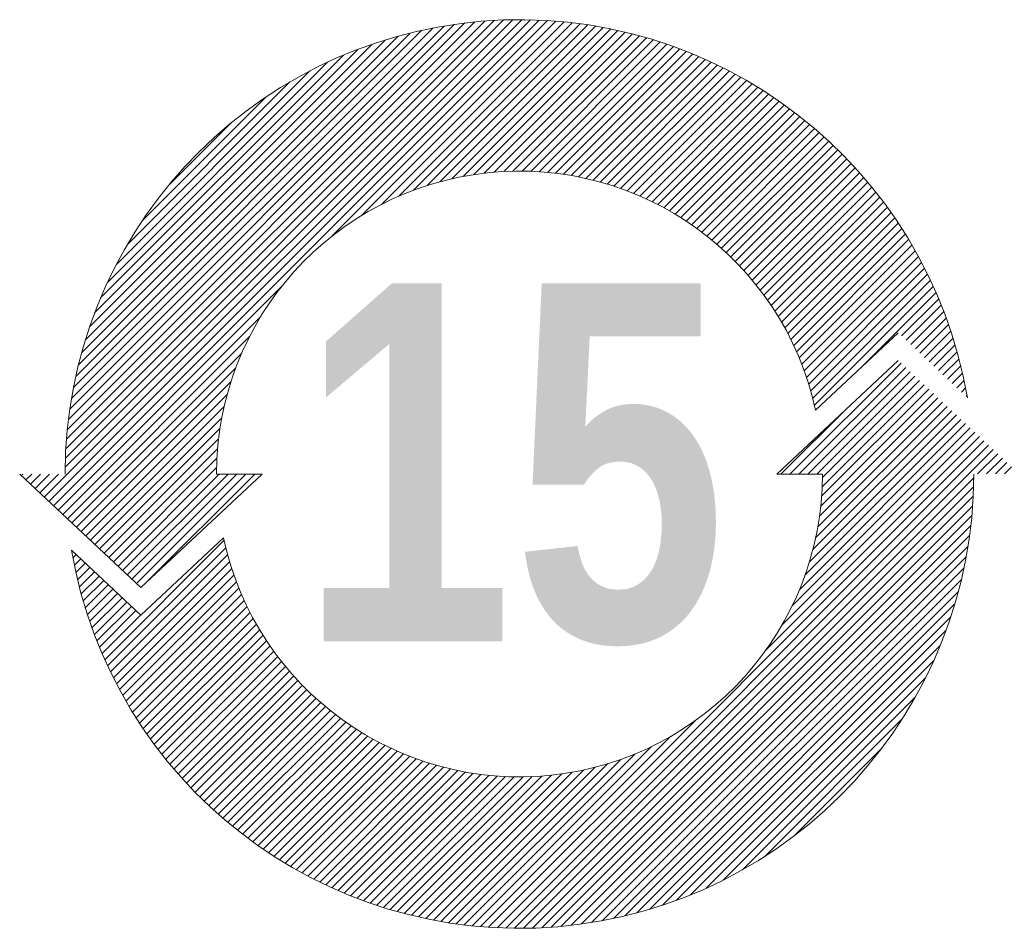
# Model space of a CAD drawing. Header units: millimetres. Extents: x 0 to 1735, y 0 to 1188.
# Tile 86 of 138: x 225 to 288, y 994 to 1052. Entities that reach past the tile are written whole.
import ezdxf

# ---------------------------------------------------------------- set-up
doc = ezdxf.new("R2010")
doc.units = ezdxf.units.MM
doc.header["$LTSCALE"] = 0.727559
doc.layers.add('NoLayerName_001', color=7, linetype='Continuous')
doc.styles.get("Standard").update_dxf_attribs({"font": 'txt', "bigfont": 'extfont2'})

# ---------------------------------------------------------------- blocks, each defined once
blk = doc.blocks.new('*X167')
at = {"color": 3, "linetype": 'Continuous', "lineweight": 13}
for p, q in [((0.365, 1.369), (7.931, 8.934)), ((0.438, 1.3), (8.07, 8.932)), ((0.511, 1.232), (8.207, 8.928)), ((0.696, 1.841), (7.788, 8.933)), ((0.699, 1.986), (7.643, 8.93)), ((0.706, 2.134), (7.495, 8.923)), ((0.716, 2.285), (7.344, 8.913)), ((0.73, 2.44), (7.189, 8.9)), ((4.929, 5.508), (8.341, 8.92)), ((5.392, 5.83), (8.473, 8.911)), ((5.713, 6.01), (8.603, 8.899)), ((0.747, 2.599), (7.03, 8.882)), ((0.769, 2.762), (6.867, 8.861)), ((0.795, 2.93), (6.699, 8.834)), ((0.826, 3.103), (6.527, 8.803)), ((0.863, 3.281), (6.348, 8.766)), ((5.981, 6.136), (8.731, 8.886)), ((6.218, 6.232), (8.856, 8.87)), ((6.434, 6.307), (8.98, 8.852)), ((6.635, 6.366), (9.102, 8.832)), ((6.824, 6.413), (9.222, 8.811)), ((7.003, 6.451), (9.34, 8.788)), ((7.173, 6.48), (9.456, 8.763)), ((0.906, 3.465), (6.164, 8.723)), ((0.956, 3.657), (5.972, 8.673)), ((1.015, 3.857), (5.772, 8.614)), ((7.337, 6.502), (9.571, 8.736)), ((7.494, 6.517), (9.685, 8.708)), ((7.645, 6.528), (9.796, 8.679)), ((7.792, 6.533), (9.907, 8.648)), ((7.935, 6.534), (10.015, 8.615)), ((1.083, 4.067), (5.562, 8.546)), ((1.163, 4.288), (5.341, 8.466)), ((8.073, 6.531), (10.123, 8.581)), ((8.207, 6.524), (10.229, 8.545)), ((8.339, 6.514), (10.334, 8.509)), ((8.466, 6.5), (10.437, 8.471)), ((8.591, 6.484), (10.539, 8.431)), ((1.257, 4.524), (5.106, 8.372)), ((8.713, 6.464), (10.64, 8.391)), ((8.832, 6.442), (10.739, 8.349)), ((8.949, 6.417), (10.837, 8.306)), ((1.37, 4.777), (4.852, 8.26)), ((1.507, 5.056), (4.573, 8.122)), ((9.063, 6.39), (10.935, 8.261)), ((9.175, 6.36), (11.03, 8.216)), ((9.285, 6.329), (11.125, 8.169)), ((9.392, 6.295), (11.219, 8.121)), ((9.498, 6.259), (11.311, 8.072)), ((9.601, 6.221), (11.403, 8.022)), ((9.703, 6.181), (11.493, 7.971)), ((1.682, 5.372), (4.257, 7.948)), ((9.802, 6.139), (11.582, 7.919)), ((9.9, 6.095), (11.67, 7.865)), ((9.996, 6.05), (11.757, 7.811)), ((1.921, 5.753), (3.877, 7.709)), ((10.09, 6.003), (11.843, 7.755)), ((10.183, 5.954), (11.928, 7.699)), ((10.274, 5.903), (12.012, 7.641)), ((10.363, 5.851), (12.094, 7.583)), ((10.451, 5.797), (12.176, 7.523)), ((10.537, 5.742), (12.257, 7.462)), ((10.621, 5.685), (12.337, 7.401)), ((10.704, 5.626), (12.416, 7.338)), ((2.333, 6.306), (3.323, 7.296)), ((10.785, 5.566), (12.493, 7.274)), ((10.865, 5.505), (12.57, 7.21)), ((10.944, 5.442), (12.646, 7.144)), ((11.02, 5.377), (12.721, 7.078)), ((11.096, 5.311), (12.795, 7.01)), ((11.17, 5.244), (12.867, 6.941)), ((11.242, 5.175), (12.939, 6.872)), ((11.313, 5.104), (13.01, 6.801)), ((11.383, 5.032), (13.08, 6.73)), ((11.451, 4.959), (13.149, 6.657)), ((11.517, 4.884), (13.217, 6.584)), ((11.582, 4.808), (13.284, 6.509)), ((11.646, 4.73), (13.35, 6.434)), ((11.708, 4.65), (13.415, 6.357)), ((11.768, 4.569), (13.479, 6.28)), ((11.827, 4.487), (13.542, 6.201)), ((11.885, 4.403), (13.604, 6.122)), ((11.941, 4.317), (13.665, 6.041)), ((11.995, 4.23), (13.724, 5.96)), ((12.048, 4.142), (13.783, 5.877)), ((12.099, 4.051), (13.841, 5.794)), ((12.148, 3.959), (13.898, 5.709)), ((12.196, 3.866), (13.954, 5.624)), ((12.242, 3.77), (14.009, 5.537)), ((12.286, 3.673), (14.062, 5.449)), ((12.328, 3.574), (14.115, 5.361)), ((12.369, 3.473), (14.167, 5.271)), ((12.408, 3.37), (14.217, 5.18)), ((12.444, 3.265), (14.266, 5.088)), ((12.479, 3.159), (14.315, 4.994)), ((12.511, 3.05), (14.362, 4.9)), ((0.584, 1.163), (4.121, 4.7)), ((12.541, 2.938), (14.407, 4.805)), ((12.569, 2.825), (14.452, 4.708)), ((13.316, 3.43), (14.496, 4.61)), ((13.949, 3.922), (14.538, 4.511)), ((14.022, 3.854), (14.579, 4.41)), ((0.657, 1.095), (3.799, 4.237)), ((14.095, 3.785), (14.619, 4.309)), ((14.168, 3.717), (14.657, 4.206)), ((14.241, 3.648), (14.695, 4.102)), ((0.73, 1.026), (3.619, 3.916)), ((14.314, 3.58), (14.73, 3.996)), ((14.387, 3.511), (14.765, 3.889)), ((14.46, 3.443), (14.798, 3.781)), ((0.803, 0.958), (3.493, 3.648)), ((14.533, 3.375), (14.83, 3.671)), ((14.606, 3.306), (14.86, 3.56)), ((14.679, 3.238), (14.888, 3.447)), ((0.876, 0.89), (3.397, 3.411)), ((14.752, 3.169), (14.915, 3.332)), ((0.949, 0.821), (3.322, 3.195)), ((14.825, 3.101), (14.941, 3.216)), ((1.022, 0.753), (3.263, 2.994)), ((14.898, 3.032), (14.964, 3.099)), ((14.971, 2.964), (14.986, 2.979)), ((1.095, 0.684), (3.216, 2.805)), ((1.168, 0.616), (3.179, 2.627)), ((1.241, 0.547), (3.149, 2.456)), ((1.314, 0.479), (3.127, 2.293)), ((1.387, 0.411), (3.112, 2.135)), ((1.46, 0.342), (3.101, 1.984)), ((0, 1.711), (0.024, 1.734)), ((0.073, 1.642), (0.165, 1.734)), ((0.146, 1.574), (0.306, 1.734)), ((0.219, 1.505), (0.448, 1.734)), ((0.292, 1.437), (0.589, 1.734)), ((1.533, 0.274), (3.096, 1.837)), ((1.606, 0.205), (3.135, 1.734)), ((1.679, 0.137), (3.276, 1.734)), ((1.752, 0.068), (3.418, 1.734)), ((1.825, 0), (3.559, 1.734)), ((1.984, 0.018), (3.7, 1.734))]:
    blk.add_line(p, q, dxfattribs=at)
blk = doc.blocks.new('*X168')
at = {"color": 3, "linetype": 'Continuous', "lineweight": 13}
for p, q in [((11.368, 7.2), (13.124, 8.956)), ((11.509, 7.2), (13.197, 8.887)), ((11.65, 7.2), (13.27, 8.819)), ((11.792, 7.2), (13.343, 8.75)), ((11.872, 6.998), (13.489, 8.614)), ((11.876, 7.143), (13.416, 8.682)), ((11.85, 6.692), (13.635, 8.477)), ((11.864, 6.847), (13.562, 8.545)), ((11.769, 6.187), (13.854, 8.271)), ((11.803, 6.363), (13.781, 8.34)), ((11.83, 6.531), (13.708, 8.408)), ((11.226, 7.2), (12.268, 8.241)), ((11.669, 5.805), (14, 8.135)), ((11.725, 6.001), (13.927, 8.203)), ((11.512, 5.364), (14.145, 7.998)), ((11.6, 5.594), (14.073, 8.066)), ((11.238, 4.808), (14.291, 7.861)), ((11.397, 5.108), (14.218, 7.929)), ((6.722, 0.008), (14.437, 7.724)), ((6.858, 0.003), (14.51, 7.656)), ((10.985, 4.413), (14.364, 7.792)), ((6.996, 0), (14.583, 7.587)), ((14.337, 7.2), (14.656, 7.519)), ((14.479, 7.2), (14.729, 7.45)), ((14.62, 7.2), (14.802, 7.382)), ((14.762, 7.2), (14.875, 7.313)), ((14.903, 7.2), (14.948, 7.245)), ((7.138, 0), (14.276, 7.139)), ((7.282, 0.003), (14.274, 6.995)), ((7.429, 0.008), (14.268, 6.848)), ((7.579, 0.017), (14.259, 6.697)), ((7.733, 0.03), (14.247, 6.543)), ((7.891, 0.046), (14.231, 6.386)), ((0.505, 4.257), (2.394, 6.146)), ((8.052, 0.066), (14.21, 6.224)), ((0.55, 4.16), (2.421, 6.031)), ((8.218, 0.091), (14.186, 6.058)), ((0, 5.873), (0.05, 5.923)), ((0.023, 5.755), (0.123, 5.855)), ((0.048, 5.638), (0.196, 5.787)), ((0.595, 4.064), (2.451, 5.92)), ((0.642, 3.97), (2.482, 5.81)), ((8.389, 0.12), (14.156, 5.887)), ((0.075, 5.523), (0.269, 5.718)), ((0.103, 5.41), (0.342, 5.65)), ((0.69, 3.876), (2.516, 5.702)), ((8.566, 0.155), (14.121, 5.711)), ((0.132, 5.298), (0.415, 5.581)), ((0.163, 5.188), (0.488, 5.513)), ((0.739, 3.783), (2.552, 5.597)), ((0.789, 3.692), (2.59, 5.493)), ((8.748, 0.196), (14.08, 5.528)), ((0.196, 5.079), (0.561, 5.444)), ((0.23, 4.972), (0.634, 5.376)), ((0.266, 4.866), (0.707, 5.308)), ((0.84, 3.602), (2.63, 5.392)), ((8.938, 0.244), (14.032, 5.339)), ((0.302, 4.761), (0.78, 5.239)), ((0.34, 4.658), (0.853, 5.171)), ((0.892, 3.513), (2.672, 5.292)), ((0.946, 3.425), (2.716, 5.195)), ((0.38, 4.556), (0.926, 5.102)), ((0.42, 4.455), (0.999, 5.034)), ((1, 3.338), (2.761, 5.099)), ((1.056, 3.252), (2.808, 5.004)), ((9.135, 0.3), (13.976, 5.142)), ((0.462, 4.356), (1.072, 4.965)), ((1.112, 3.167), (2.857, 4.912)), ((9.341, 0.365), (13.911, 4.935)), ((1.17, 3.083), (2.908, 4.821)), ((1.228, 3), (2.96, 4.732)), ((9.559, 0.441), (13.835, 4.718)), ((1.288, 2.918), (3.014, 4.644)), ((1.349, 2.838), (3.069, 4.558)), ((1.41, 2.758), (3.126, 4.474)), ((1.473, 2.679), (3.185, 4.391)), ((9.789, 0.53), (13.746, 4.487)), ((1.537, 2.601), (3.245, 4.309)), ((1.601, 2.524), (3.306, 4.229)), ((10.037, 0.636), (13.64, 4.24)), ((1.667, 2.449), (3.369, 4.151)), ((1.733, 2.374), (3.434, 4.074)), ((1.801, 2.3), (3.5, 3.999)), ((1.87, 2.227), (3.567, 3.925)), ((10.307, 0.765), (13.512, 3.97)), ((1.939, 2.155), (3.636, 3.853)), ((2.01, 2.085), (3.707, 3.782)), ((2.081, 2.015), (3.779, 3.712)), ((2.154, 1.946), (3.852, 3.644)), ((10.609, 0.926), (13.351, 3.667)), ((2.227, 1.878), (3.927, 3.578)), ((2.302, 1.811), (4.003, 3.513)), ((2.377, 1.745), (4.081, 3.449)), ((2.454, 1.68), (4.161, 3.387)), ((2.531, 1.616), (4.242, 3.326)), ((6.588, 0.016), (9.864, 3.292)), ((10.964, 1.139), (13.137, 3.313)), ((2.61, 1.553), (4.324, 3.267)), ((2.689, 1.491), (4.408, 3.21)), ((2.77, 1.43), (4.494, 3.154)), ((2.851, 1.37), (4.581, 3.1)), ((2.934, 1.311), (4.669, 3.047)), ((3.017, 1.253), (4.76, 2.996)), ((6.457, 0.026), (9.469, 3.038)), ((3.102, 1.197), (4.852, 2.947)), ((3.187, 1.141), (4.945, 2.899)), ((3.274, 1.086), (5.041, 2.853)), ((3.362, 1.032), (5.138, 2.809)), ((6.328, 0.039), (9.169, 2.88)), ((11.434, 1.468), (12.809, 2.842)), ((3.45, 0.98), (5.237, 2.766)), ((3.54, 0.928), (5.338, 2.726)), ((3.631, 0.878), (5.441, 2.687)), ((6.076, 0.07), (8.683, 2.676)), ((6.201, 0.053), (8.912, 2.765)), ((3.723, 0.828), (5.546, 2.651)), ((3.817, 0.78), (5.652, 2.616)), ((3.911, 0.733), (5.761, 2.583)), ((4.006, 0.687), (5.873, 2.553)), ((4.103, 0.642), (5.986, 2.525)), ((4.201, 0.599), (6.102, 2.5)), ((5.712, 0.13), (8.09, 2.508)), ((5.832, 0.108), (8.275, 2.552)), ((5.953, 0.088), (8.472, 2.607)), ((4.3, 0.557), (6.22, 2.477)), ((4.401, 0.516), (6.341, 2.456)), ((4.502, 0.476), (6.465, 2.439)), ((4.605, 0.437), (6.592, 2.424)), ((4.709, 0.4), (6.722, 2.413)), ((4.815, 0.364), (6.856, 2.405)), ((4.922, 0.33), (6.993, 2.4)), ((5.03, 0.297), (7.134, 2.4)), ((5.14, 0.265), (7.279, 2.404)), ((5.251, 0.235), (7.429, 2.413)), ((5.364, 0.206), (7.584, 2.427)), ((5.479, 0.179), (7.746, 2.447)), ((5.595, 0.154), (7.914, 2.473))]:
    blk.add_line(p, q, dxfattribs=at)

msp = doc.modelspace()

# ---------------------------------------------------------------- linework, layer by layer
at = {"layer": 'NoLayerName_001', "color": 7, "linetype": 'Continuous', "lineweight": 13}
for p, q in [((281.13342285, 1032.21205651), (275.90149877, 1027.30712768)), ((281.13342285, 1032.21205651), (275.90149877, 1027.30712768)), ((281.13342285, 1032.21205651), (275.90149877, 1027.30712768)), ((281.13342285, 1032.21205651), (275.90149877, 1027.30712768)), ((281.13342285, 1030.45751953), (273.45342285, 1023.25751953)), ((281.13342285, 1030.45751953), (273.45342285, 1023.25751953)), ((281.13342285, 1030.45751953), (273.45342285, 1023.25751953)), ((281.13342285, 1030.45751953), (273.45342285, 1023.25751953)), ((225.45342285, 1023.25751953), (233.13342285, 1016.05751953)), ((225.45342285, 1023.25751953), (233.13342285, 1016.05751953)), ((225.45342285, 1023.25751953), (233.13342285, 1016.05751953)), ((225.45342285, 1023.25751953), (233.13342285, 1016.05751953)), ((233.13342285, 1016.05751953), (240.81342285, 1023.25751953)), ((233.13342285, 1016.05751953), (240.81342285, 1023.25751953)), ((233.13342285, 1016.05751953), (240.81342285, 1023.25751953)), ((233.13342285, 1016.05751953), (240.81342285, 1023.25751953)), ((237.93342285, 1023.25751953), (240.81342285, 1023.25751953)), ((237.93342285, 1023.25751953), (240.81342285, 1023.25751953)), ((237.93342285, 1023.25751953), (240.81342285, 1023.25751953)), ((237.93342285, 1023.25751953), (240.81342285, 1023.25751953)), ((276.33342285, 1023.25751953), (273.45342285, 1023.25751953)), ((276.33342285, 1023.25751953), (273.45342285, 1023.25751953)), ((276.33342285, 1023.25751953), (273.45342285, 1023.25751953)), ((276.33342285, 1023.25751953), (273.45342285, 1023.25751953)), ((233.13342285, 1014.30298256), (238.36534693, 1019.20791138)), ((233.13342285, 1014.30298256), (238.36534693, 1019.20791138)), ((233.13342285, 1014.30298256), (238.36534693, 1019.20791138)), ((233.13342285, 1014.30298256), (238.36534693, 1019.20791138)), ((228.74273469, 1018.4192527), (233.13342285, 1014.30298256)), ((228.74273469, 1018.4192527), (233.13342285, 1014.30298256)), ((228.74273469, 1018.4192527), (233.13342285, 1014.30298256)), ((228.74273469, 1018.4192527), (233.13342285, 1014.30298256))]:
    msp.add_line(p, q, dxfattribs=at)
for radius, start, end in [(28.8, 9.671286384, 180), (28.8, 9.671286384, 180), (28.8, 9.671286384, 180), (28.8, 9.671286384, 180), (19.2, 12.1761015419, 180), (19.2, 12.1761015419, 180), (19.2, 12.1761015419, 180), (19.2, 12.1761015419, 180), (28.8, 189.671286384, 0), (28.8, 189.671286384, 0), (28.8, 189.671286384, 0), (28.8, 189.671286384, 0), (19.2, 192.1761015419, 0), (19.2, 192.1761015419, 0), (19.2, 192.1761015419, 0), (19.2, 192.1761015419, 0)]:
    msp.add_arc((257.13342285, 1023.25751953), radius, start, end, dxfattribs=at)

# ---------------------------------------------------------------- block references
at = {"layer": 'NoLayerName_001', "xscale": 4, "yscale": 4, "zscale": 4}
for name, p in [('*X167', (225.55378723, 1016.32043457)), ('*X168', (228.82653809, 994.45855713))]:
    msp.add_blockref(name, p, dxfattribs=at)

# ---------------------------------------------------------------- texts
at = {"layer": 'NoLayerName_001', "color": 190, "lineweight": 25, "insert": (256.72904205, 1023.84096084), "char_height": 22.6865668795, "attachment_point": 5, "line_spacing_factor": 1.608}
msp.add_mtext('\\fImpact|b0|c0|p34;\\A1;15', dxfattribs=at)

doc.saveas('drawing.dxf')
